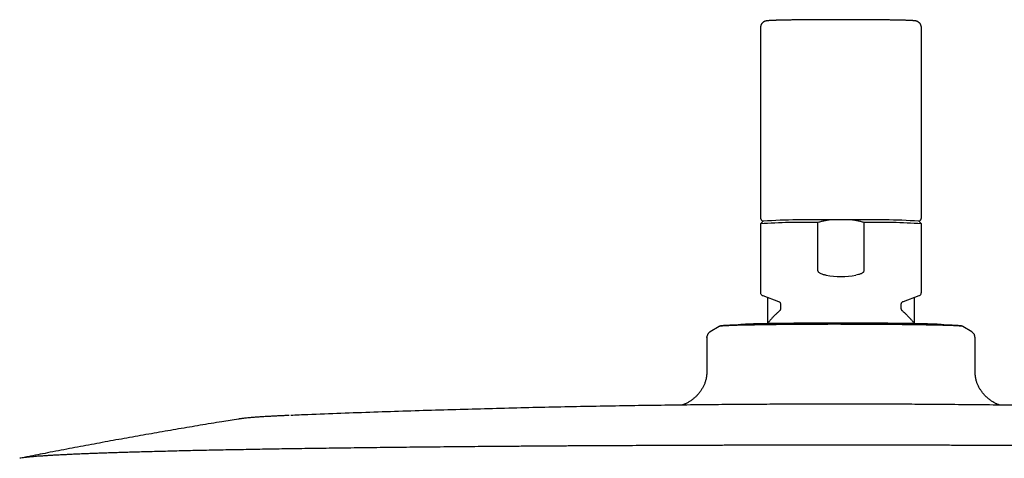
# Model space of a CAD drawing. Header units: millimetres. Extents: x 8 to 1762, y 12 to 2803.
# Tile 109 of 119: x 773 to 920, y 2738 to 2803. Entities that reach past the tile are written whole.
import ezdxf

# ---------------------------------------------------------------- set-up
doc = ezdxf.new("R2010")
doc.units = ezdxf.units.MM

msp = doc.modelspace()

# ---------------------------------------------------------------- linework, layer by layer
at = {"color": 7, "linetype": 'Continuous', "lineweight": 30}
for p, q in [((883.42, 2801.98), (883.42, 2773.58)), ((907.42, 2773.58), (907.42, 2801.98)), ((883.82, 2773.09), (883.42, 2772.69)), ((896.94, 2773.28), (893.9, 2773.28)), ((907.42, 2772.69), (907.02, 2773.09)), ((883.42, 2772.68), (883.42, 2762.43)), ((891.99, 2765.7), (891.99, 2772.88)), ((898.85, 2772.88), (898.85, 2765.7)), ((907.42, 2762.43), (907.42, 2772.68)), ((883.76, 2761.95), (886.1, 2761.1)), ((884.47, 2761.7), (884.47, 2757.81)), ((904.74, 2761.1), (907.08, 2761.95)), ((906.37, 2757.81), (906.37, 2761.7)), ((886.42, 2760.64), (886.42, 2760.04)), ((904.42, 2760.04), (904.42, 2760.64)), ((877.25, 2757.35), (875.91, 2756.55)), ((893.49, 2757.71), (893.49, 2757.71)), ((895.42, 2757.71), (895.42, 2757.71)), ((914.92, 2756.55), (913.58, 2757.35)), ((875.42, 2755.68), (875.42, 2751.08)), ((915.42, 2755.68), (915.41, 2755.69)), ((915.42, 2751.08), (915.42, 2755.68)), ((774.14, 2737.9), (774.15, 2737.9))]:
    msp.add_line(p, q, dxfattribs=at)
at = {"color": 7, "linetype": 'Continuous', "lineweight": 30, "flags": 128}
for points in [[(907.08, 2761.95), (907.08, 2761.96), (907.09, 2761.96)], [(875.42, 2755.68), (875.43, 2755.81), (875.44, 2755.9)]]:
    msp.add_lwpolyline(points, dxfattribs=at)
at = {"color": 7, "linetype": 'Continuous', "lineweight": 30}
for centre, radius, start, end in [((891.64, 2630.83), 142.47, 89.0935, 93.1481), ((899.14, 2628.29), 145.01, 86.8874, 90.871), ((890.2, 2666.03), 106.87, 89.0422, 93.6403), ((900.63, 2666.03), 106.87, 86.3597, 90.9578), ((774.89, 2727.18), 10.66, 96.9396, 100.6795)]:
    msp.add_arc(centre, radius, start, end, dxfattribs=at)
msp.add_ellipse((895.42, 2776.58), major_axis=(12, 0), ratio=0.982395, start_param=4.526331, end_param=4.898447, dxfattribs=at)
for points, knots in [([(895.42, 2803.17), (895.35, 2803.17), (895.16, 2803.17), (894.85, 2803.17), (894.48, 2803.17), (894.11, 2803.17), (893.74, 2803.17), (893.38, 2803.17), (893.01, 2803.17), (892.65, 2803.16), (892.3, 2803.16), (891.94, 2803.16), (891.59, 2803.16), (891.25, 2803.16), (890.9, 2803.15), (890.57, 2803.15), (890.24, 2803.15), (889.91, 2803.14), (889.59, 2803.14), (889.28, 2803.14), (888.98, 2803.13), (888.68, 2803.13), (888.39, 2803.13), (888.1, 2803.12), (887.83, 2803.12), (887.56, 2803.11), (887.31, 2803.11), (887.06, 2803.1), (886.82, 2803.1), (886.59, 2803.09), (886.37, 2803.09), (886.16, 2803.08), (885.96, 2803.08), (885.77, 2803.07), (885.59, 2803.07), (885.42, 2803.06), (885.27, 2803.05), (885.12, 2803.05), (884.98, 2803.04), (884.86, 2803.03), (884.74, 2803.03), (884.63, 2803.02), (884.53, 2803.01), (884.44, 2803), (884.36, 2802.99), (884.29, 2802.98), (884.24, 2802.97), (884.2, 2802.96), (884.15, 2802.95), (884.11, 2802.93), (884.06, 2802.92), (884, 2802.89), (883.94, 2802.86), (883.88, 2802.83), (883.81, 2802.78), (883.75, 2802.72), (883.68, 2802.66), (883.62, 2802.58), (883.56, 2802.5), (883.51, 2802.41), (883.47, 2802.31), (883.44, 2802.2), (883.42, 2802.09), (883.42, 2802.02), (883.42, 2801.98)], [0, 0, 0, 0, 0.0107099, 0.0310615, 0.0514139, 0.0717665, 0.0921194, 0.1124727, 0.1328265, 0.153181, 0.1735363, 0.1938926, 0.21425, 0.2346086, 0.2549687, 0.2753306, 0.2956944, 0.3160604, 0.3364289, 0.3568004, 0.3771751, 0.3975537, 0.4179367, 0.4383248, 0.4587189, 0.4791198, 0.4995288, 0.5199473, 0.5403772, 0.5608208, 0.5812808, 0.601761, 0.6222662, 0.6428027, 0.6633789, 0.6840067, 0.7047027, 0.7254909, 0.7464079, 0.7675114, 0.7888984, 0.8107458, 0.8334186, 0.857842, 0.8793038, 0.8944616, 0.9032638, 0.9107135, 0.9170348, 0.922588, 0.9276621, 0.9324981, 0.9372884, 0.9421446, 0.9472005, 0.9525055, 0.9580326, 0.9637178, 0.9695018, 0.9753447, 0.9812222, 0.9871203, 0.9936802, 1, 1, 1, 1]), ([(907.42, 2801.98), (907.42, 2801.99), (907.42, 2802.03), (907.41, 2802.11), (907.39, 2802.22), (907.36, 2802.32), (907.32, 2802.42), (907.27, 2802.5), (907.22, 2802.59), (907.16, 2802.66), (907.09, 2802.72), (907.03, 2802.77), (906.96, 2802.82), (906.9, 2802.86), (906.85, 2802.89), (906.79, 2802.91), (906.75, 2802.93), (906.7, 2802.94), (906.66, 2802.96), (906.62, 2802.97), (906.57, 2802.98), (906.53, 2802.98), (906.48, 2802.99), (906.4, 2803), (906.31, 2803.01), (906.2, 2803.02), (906.09, 2803.03), (905.97, 2803.03), (905.84, 2803.04), (905.7, 2803.05), (905.55, 2803.05), (905.39, 2803.06), (905.22, 2803.07), (905.04, 2803.07), (904.84, 2803.08), (904.64, 2803.08), (904.43, 2803.09), (904.21, 2803.09), (903.98, 2803.1), (903.73, 2803.1), (903.48, 2803.11), (903.23, 2803.11), (902.96, 2803.12), (902.68, 2803.12), (902.4, 2803.13), (902.11, 2803.13), (901.81, 2803.13), (901.5, 2803.14), (901.19, 2803.14), (900.87, 2803.15), (900.54, 2803.15), (900.21, 2803.15), (899.87, 2803.15), (899.53, 2803.16), (899.18, 2803.16), (898.83, 2803.16), (898.47, 2803.16), (898.12, 2803.16), (897.76, 2803.17), (897.39, 2803.17), (897.02, 2803.17), (896.66, 2803.17), (896.29, 2803.17), (895.92, 2803.17), (895.63, 2803.17), (895.46, 2803.17), (895.42, 2803.17)], [0, 0, 0, 0, 0.001326, 0.007545, 0.013619, 0.019559, 0.025372, 0.03106, 0.036617, 0.042033, 0.047288, 0.052353, 0.057212, 0.061884, 0.066441, 0.071014, 0.075726, 0.080754, 0.08632, 0.092699, 0.100263, 0.109567, 0.121571, 0.138378, 0.167559, 0.190107, 0.211449, 0.234042, 0.255824, 0.277153, 0.298211, 0.319092, 0.339852, 0.360525, 0.381134, 0.401695, 0.422218, 0.442712, 0.463183, 0.483635, 0.504071, 0.524495, 0.544908, 0.565312, 0.585708, 0.606098, 0.626482, 0.646862, 0.667237, 0.687609, 0.707978, 0.728344, 0.748708, 0.76907, 0.78943, 0.809788, 0.830145, 0.850501, 0.870856, 0.89121, 0.911564, 0.931916, 0.952269, 0.972621, 0.992973, 1, 1, 1, 1]), ([(883.42, 2773.58), (883.42, 2773.57), (883.42, 2773.54), (883.43, 2773.48), (883.45, 2773.41), (883.48, 2773.34), (883.51, 2773.29), (883.55, 2773.24), (883.59, 2773.2), (883.63, 2773.17), (883.67, 2773.14), (883.71, 2773.13), (883.74, 2773.11), (883.77, 2773.1), (883.8, 2773.09), (883.81, 2773.09), (883.82, 2773.09)], [0, 0, 0, 0, 0.0274157, 0.1035004, 0.1766391, 0.2473112, 0.3158298, 0.3824241, 0.4475117, 0.5121719, 0.5781556, 0.6478098, 0.7246177, 0.8129924, 0.918842, 1, 1, 1, 1]), ([(893.9, 2773.28), (893.74, 2773.26), (893.42, 2773.21), (892.94, 2773.12), (892.46, 2773.01), (892.15, 2772.93), (891.99, 2772.88)], [0, 0, 0, 0, 0.2491064, 0.4985913, 0.7491365, 1, 1, 1, 1]), ([(898.85, 2772.88), (898.69, 2772.93), (898.38, 2773.01), (897.9, 2773.12), (897.42, 2773.21), (897.1, 2773.26), (896.94, 2773.28)], [0, 0, 0, 0, 0.249181, 0.498664, 0.749145, 1, 1, 1, 1]), ([(907.02, 2773.09), (907.02, 2773.09), (907.04, 2773.09), (907.07, 2773.1), (907.1, 2773.11), (907.14, 2773.13), (907.18, 2773.15), (907.22, 2773.18), (907.26, 2773.22), (907.31, 2773.26), (907.34, 2773.32), (907.38, 2773.38), (907.4, 2773.45), (907.42, 2773.52), (907.42, 2773.56), (907.42, 2773.58)], [0, 0, 0, 0, 0.095222, 0.204933, 0.2966, 0.376125, 0.448343, 0.517178, 0.585449, 0.654423, 0.724977, 0.796836, 0.869462, 0.942471, 1, 1, 1, 1]), ([(893.2, 2765), (893.12, 2765.01), (892.95, 2765.04), (892.71, 2765.11), (892.48, 2765.19), (892.28, 2765.29), (892.15, 2765.4), (892.07, 2765.48), (892.02, 2765.56), (891.99, 2765.64), (891.99, 2765.68), (891.99, 2765.7)], [0, 0, 0, 0, 0.1677508, 0.3362304, 0.5036763, 0.6700098, 0.7854357, 0.8439433, 0.90227, 0.9720538, 1, 1, 1, 1]), ([(898.85, 2765.7), (898.84, 2765.66), (898.83, 2765.58), (898.77, 2765.48), (898.68, 2765.39), (898.57, 2765.31), (898.42, 2765.22), (898.24, 2765.15), (897.98, 2765.07), (897.77, 2765.02), (897.64, 2765)], [0, 0, 0, 0, 0.073322, 0.162646, 0.23764, 0.312831, 0.447977, 0.583845, 0.719618, 1, 1, 1, 1]), ([(883.42, 2762.43), (883.42, 2762.38), (883.43, 2762.28), (883.51, 2762.14), (883.61, 2762.02), (883.71, 2761.98), (883.76, 2761.95)], [0, 0, 0, 0, 0.251054, 0.50166, 0.751415, 1, 1, 1, 1]), ([(907.08, 2761.95), (907.12, 2761.98), (907.22, 2762.02), (907.33, 2762.14), (907.4, 2762.28), (907.41, 2762.38), (907.42, 2762.43)], [0, 0, 0, 0, 0.248585, 0.49834, 0.748946, 1, 1, 1, 1]), ([(886.1, 2761.1), (886.14, 2761.08), (886.23, 2761.04), (886.34, 2760.93), (886.4, 2760.79), (886.41, 2760.69), (886.42, 2760.64)], [0, 0, 0, 0, 0.2513492, 0.5015762, 0.7509981, 1, 1, 1, 1]), ([(886.42, 2760.04), (886.42, 2760), (886.41, 2759.93), (886.38, 2759.83), (886.32, 2759.74), (886.27, 2759.69), (886.25, 2759.66)], [0, 0, 0, 0, 0.249766, 0.499627, 0.749677, 1, 1, 1, 1]), ([(904.42, 2760.64), (904.42, 2760.69), (904.43, 2760.79), (904.5, 2760.93), (904.6, 2761.04), (904.69, 2761.08), (904.74, 2761.1)], [0, 0, 0, 0, 0.249002, 0.498424, 0.748651, 1, 1, 1, 1]), ([(904.59, 2759.66), (904.56, 2759.69), (904.51, 2759.74), (904.46, 2759.83), (904.42, 2759.93), (904.42, 2760), (904.42, 2760.04)], [0, 0, 0, 0, 0.250323, 0.500373, 0.750234, 1, 1, 1, 1]), ([(886.25, 2759.67), (886.16, 2759.59), (885.97, 2759.42), (885.69, 2759.16), (885.4, 2758.87), (885.12, 2758.58), (884.85, 2758.27), (884.62, 2758), (884.49, 2757.83), (884.43, 2757.76)], [0, 0, 0, 0, 0.133065, 0.286751, 0.440704, 0.594909, 0.749355, 0.90403, 1, 1, 1, 1]), ([(906.4, 2757.76), (906.35, 2757.83), (906.21, 2758), (905.98, 2758.28), (905.69, 2758.6), (905.39, 2758.91), (905.08, 2759.22), (904.82, 2759.47), (904.65, 2759.61), (904.58, 2759.67)], [0, 0, 0, 0, 0.092434, 0.255061, 0.417955, 0.581135, 0.744618, 0.908426, 1, 1, 1, 1]), ([(893.49, 2757.71), (893.32, 2757.71), (893, 2757.71), (892.54, 2757.71), (892.11, 2757.71), (891.73, 2757.71), (891.39, 2757.7), (891.09, 2757.7), (890.82, 2757.7), (890.43, 2757.7), (889.9, 2757.7), (889.17, 2757.69), (888.39, 2757.69), (887.59, 2757.68), (886.81, 2757.67), (886.06, 2757.67), (885.33, 2757.66), (884.63, 2757.65), (883.96, 2757.64), (883.31, 2757.63), (882.68, 2757.62), (882.09, 2757.61), (881.53, 2757.6), (881, 2757.59), (880.5, 2757.57), (880.04, 2757.56), (879.61, 2757.55), (879.21, 2757.54), (878.86, 2757.52), (878.55, 2757.51), (878.27, 2757.49), (878.02, 2757.48), (877.82, 2757.46), (877.66, 2757.45), (877.55, 2757.44), (877.49, 2757.43), (877.44, 2757.42), (877.38, 2757.41), (877.32, 2757.39), (877.28, 2757.37), (877.26, 2757.36)], [0, 0, 0, 0, 0.019746, 0.037963, 0.05466, 0.069843, 0.083518, 0.095689, 0.106357, 0.115543, 0.143142, 0.171511, 0.205902, 0.240346, 0.274849, 0.308403, 0.341916, 0.375416, 0.40891, 0.44241, 0.475928, 0.509479, 0.543048, 0.576581, 0.6101, 0.643616, 0.677132, 0.710652, 0.744172, 0.777026, 0.809881, 0.843065, 0.877345, 0.90823, 0.939295, 0.949253, 0.960424, 0.973025, 0.987085, 1, 1, 1, 1]), ([(893.47, 2757.66), (893.27, 2757.66), (892.85, 2757.66), (892.2, 2757.66), (891.66, 2757.65), (891.25, 2757.65), (890.97, 2757.65), (890.68, 2757.65), (890.37, 2757.65), (890.05, 2757.65), (889.65, 2757.65), (889.22, 2757.65), (888.77, 2757.64), (888.37, 2757.64), (888.06, 2757.64), (887.85, 2757.64), (887.71, 2757.64), (887.58, 2757.64), (887.46, 2757.63), (887.35, 2757.63), (887.25, 2757.63), (887.14, 2757.63), (887.01, 2757.63), (886.84, 2757.63), (886.64, 2757.63), (886.41, 2757.62), (886.14, 2757.62), (885.85, 2757.62), (885.54, 2757.61), (885.2, 2757.61), (884.84, 2757.6), (884.54, 2757.6), (884.34, 2757.6), (884.23, 2757.59), (884.13, 2757.59), (884.04, 2757.59), (883.94, 2757.59), (883.74, 2757.59), (883.45, 2757.58), (883.1, 2757.58), (882.78, 2757.57), (882.47, 2757.57), (882.18, 2757.56), (881.78, 2757.55), (881.28, 2757.54), (880.72, 2757.53), (880.19, 2757.52), (879.85, 2757.51), (879.68, 2757.5), (879.65, 2757.5), (879.63, 2757.5), (879.61, 2757.5), (879.59, 2757.5), (879.55, 2757.5), (879.49, 2757.49), (879.4, 2757.49), (879.3, 2757.49), (879.17, 2757.48), (879.03, 2757.48), (878.9, 2757.47), (878.8, 2757.47), (878.73, 2757.47), (878.66, 2757.47), (878.59, 2757.46), (878.52, 2757.46), (878.44, 2757.46), (878.37, 2757.45), (878.29, 2757.45), (878.2, 2757.44), (878.13, 2757.44), (877.99, 2757.43), (877.8, 2757.42), (877.61, 2757.41), (877.45, 2757.39), (877.33, 2757.38), (877.27, 2757.36), (877.26, 2757.36), (877.26, 2757.35)], [0, 0, 0, 0, 0.023737, 0.04905, 0.075966, 0.086984, 0.098255, 0.10978, 0.12156, 0.134895, 0.149301, 0.169556, 0.188152, 0.205056, 0.220237, 0.226485, 0.23238, 0.237917, 0.243097, 0.247917, 0.252375, 0.256471, 0.262109, 0.26933, 0.27814, 0.288549, 0.300566, 0.313349, 0.327573, 0.343244, 0.360369, 0.378953, 0.385769, 0.390452, 0.395119, 0.399768, 0.4044, 0.409015, 0.430535, 0.44771, 0.464618, 0.481254, 0.497614, 0.513694, 0.549843, 0.585901, 0.621836, 0.657608, 0.660638, 0.661804, 0.663176, 0.664754, 0.666538, 0.668527, 0.674028, 0.680666, 0.690045, 0.70102, 0.713578, 0.726116, 0.735925, 0.741361, 0.747624, 0.754708, 0.762608, 0.770475, 0.779004, 0.788188, 0.798019, 0.808148, 0.81601, 0.85278, 0.8852, 0.917213, 0.95476, 0.99165, 1, 1, 1, 1]), ([(910.79, 2757.56), (910.77, 2757.57), (910.72, 2757.58), (910.64, 2757.59), (910.55, 2757.6), (910.44, 2757.62), (910.3, 2757.63), (910.16, 2757.64), (910.02, 2757.65), (909.89, 2757.66), (909.76, 2757.67), (909.61, 2757.67), (909.45, 2757.68), (909.29, 2757.69), (909.11, 2757.69), (908.93, 2757.7), (908.74, 2757.71), (908.54, 2757.71), (908.32, 2757.72), (908.1, 2757.73), (907.88, 2757.73), (907.64, 2757.74), (907.39, 2757.74), (907.14, 2757.75), (906.87, 2757.75), (906.6, 2757.76), (906.32, 2757.77), (906.03, 2757.77), (905.74, 2757.78), (905.44, 2757.78), (905.13, 2757.79), (904.81, 2757.79), (904.49, 2757.79), (904.15, 2757.8), (903.82, 2757.8), (903.48, 2757.81), (903.13, 2757.81), (902.77, 2757.81), (902.41, 2757.82), (902.05, 2757.82), (901.68, 2757.82), (901.31, 2757.83), (900.93, 2757.83), (900.55, 2757.83), (900.16, 2757.83), (899.77, 2757.84), (899.38, 2757.84), (898.99, 2757.84), (898.59, 2757.84), (898.2, 2757.84), (897.8, 2757.84), (897.41, 2757.84), (897.03, 2757.85), (896.65, 2757.85), (896.32, 2757.85), (896.03, 2757.85), (895.74, 2757.85), (895.39, 2757.85), (895.06, 2757.85), (894.75, 2757.85), (894.49, 2757.85), (894.18, 2757.85), (893.85, 2757.85), (893.5, 2757.85), (893.15, 2757.84), (892.79, 2757.84), (892.42, 2757.84), (892.05, 2757.84), (891.68, 2757.84), (891.3, 2757.84), (890.93, 2757.84), (890.56, 2757.83), (890.18, 2757.83), (889.81, 2757.83), (889.45, 2757.83), (889.08, 2757.82), (888.72, 2757.82), (888.37, 2757.82), (888.01, 2757.81), (887.67, 2757.81), (887.32, 2757.81), (886.99, 2757.8), (886.66, 2757.8), (886.33, 2757.79), (886.01, 2757.79), (885.7, 2757.79), (885.4, 2757.78), (885.1, 2757.78), (884.81, 2757.77), (884.53, 2757.77), (884.25, 2757.76), (883.99, 2757.76), (883.73, 2757.75), (883.48, 2757.74), (883.24, 2757.74), (883.01, 2757.73), (882.78, 2757.73), (882.57, 2757.72), (882.36, 2757.72), (882.17, 2757.71), (881.98, 2757.7), (881.8, 2757.7), (881.63, 2757.69), (881.47, 2757.68), (881.32, 2757.68), (881.18, 2757.67), (881.05, 2757.66), (880.92, 2757.66), (880.8, 2757.65), (880.69, 2757.64), (880.58, 2757.63), (880.47, 2757.62), (880.37, 2757.61), (880.27, 2757.6), (880.18, 2757.59), (880.11, 2757.58), (880.07, 2757.57), (880.05, 2757.56)], [0, 0, 0, 0, 0.003697, 0.00922, 0.016411, 0.026732, 0.040185, 0.053283, 0.062732, 0.072333, 0.081828, 0.09124, 0.100587, 0.109883, 0.119141, 0.128369, 0.137574, 0.146761, 0.155933, 0.165094, 0.174245, 0.183388, 0.192524, 0.201655, 0.210782, 0.219904, 0.229022, 0.238138, 0.247251, 0.256361, 0.265469, 0.274575, 0.283679, 0.29278, 0.30188, 0.310977, 0.320072, 0.329164, 0.338253, 0.34734, 0.356423, 0.365502, 0.374576, 0.383644, 0.392705, 0.401756, 0.410796, 0.41982, 0.428823, 0.437794, 0.446718, 0.455565, 0.464271, 0.472678, 0.480665, 0.486321, 0.492116, 0.499992, 0.509879, 0.513886, 0.520537, 0.527442, 0.534849, 0.542577, 0.550555, 0.558724, 0.567043, 0.575482, 0.584017, 0.592631, 0.60131, 0.610042, 0.618819, 0.627633, 0.636478, 0.645349, 0.654241, 0.66315, 0.672074, 0.68101, 0.689954, 0.698904, 0.707859, 0.716816, 0.725774, 0.734731, 0.743685, 0.752635, 0.761579, 0.770517, 0.779446, 0.788366, 0.797275, 0.806172, 0.815056, 0.823926, 0.83278, 0.841618, 0.850439, 0.859241, 0.868026, 0.876792, 0.88554, 0.894273, 0.902993, 0.911707, 0.920423, 0.929158, 0.937939, 0.946817, 0.955886, 0.965359, 0.975833, 0.984728, 0.991183, 0.996322, 1, 1, 1, 1]), ([(913.35, 2757.43), (913.32, 2757.43), (913.28, 2757.44), (913.19, 2757.45), (913.1, 2757.46), (913.01, 2757.46), (912.93, 2757.47), (912.84, 2757.48), (912.73, 2757.48), (912.57, 2757.49), (912.32, 2757.51), (912.01, 2757.52), (911.65, 2757.53), (911.24, 2757.55), (910.76, 2757.56), (910.21, 2757.58), (909.63, 2757.59), (908.99, 2757.6), (908.32, 2757.62), (907.64, 2757.63), (906.96, 2757.64), (906.29, 2757.65), (905.6, 2757.66), (904.89, 2757.67), (904.15, 2757.67), (903.4, 2757.68), (902.7, 2757.69), (902.07, 2757.69), (901.52, 2757.69), (900.95, 2757.7), (900.4, 2757.7), (899.96, 2757.7), (899.64, 2757.7), (899.44, 2757.7), (899.23, 2757.71), (899.01, 2757.71), (898.74, 2757.71), (898.44, 2757.71), (898.11, 2757.71), (897.74, 2757.71), (897.35, 2757.71), (896.92, 2757.71), (896.45, 2757.71), (895.95, 2757.71), (895.6, 2757.71), (895.42, 2757.71)], [0, 0, 0, 0, 0.0217035, 0.041488, 0.0593682, 0.0753548, 0.0894555, 0.1016755, 0.1120236, 0.1386459, 0.1660007, 0.1991865, 0.2324255, 0.2657219, 0.3034957, 0.341218, 0.3789263, 0.4166302, 0.45435, 0.4921046, 0.5244947, 0.5568499, 0.5891876, 0.6215208, 0.6538517, 0.6861853, 0.7185177, 0.7411528, 0.7637866, 0.78642, 0.8088444, 0.8300874, 0.83822, 0.846144, 0.8538599, 0.8623207, 0.8723997, 0.8840994, 0.8974231, 0.9110669, 0.9260831, 0.9424771, 0.9602554, 0.9794263, 1, 1, 1, 1]), ([(913.49, 2757.38), (913.47, 2757.38), (913.42, 2757.39), (913.31, 2757.4), (913.2, 2757.41), (913.11, 2757.42), (913.04, 2757.42), (912.96, 2757.43), (912.88, 2757.43), (912.78, 2757.44), (912.65, 2757.45), (912.5, 2757.46), (912.33, 2757.46), (912.16, 2757.47), (912.03, 2757.48), (911.93, 2757.48), (911.87, 2757.48), (911.81, 2757.49), (911.75, 2757.49), (911.69, 2757.49), (911.64, 2757.49), (911.59, 2757.49), (911.52, 2757.5), (911.43, 2757.5), (911.32, 2757.5), (911.19, 2757.51), (911.04, 2757.51), (910.87, 2757.51), (910.67, 2757.52), (910.45, 2757.52), (910.19, 2757.53), (909.98, 2757.53), (909.82, 2757.54), (909.73, 2757.54), (909.66, 2757.54), (909.59, 2757.54), (909.51, 2757.54), (909.34, 2757.55), (909.1, 2757.55), (908.78, 2757.56), (908.48, 2757.56), (908.18, 2757.57), (907.87, 2757.57), (907.44, 2757.58), (906.86, 2757.59), (906.12, 2757.6), (905.35, 2757.61), (904.8, 2757.61), (904.51, 2757.62), (904.46, 2757.62), (904.43, 2757.62), (904.4, 2757.62), (904.36, 2757.62), (904.29, 2757.62), (904.18, 2757.62), (904.02, 2757.62), (903.81, 2757.62), (903.56, 2757.63), (903.28, 2757.63), (903.01, 2757.63), (902.79, 2757.63), (902.62, 2757.63), (902.47, 2757.63), (902.3, 2757.64), (902.12, 2757.64), (901.92, 2757.64), (901.72, 2757.64), (901.49, 2757.64), (901.26, 2757.64), (901.03, 2757.64), (900.58, 2757.65), (899.94, 2757.65), (899.09, 2757.65), (898.22, 2757.66), (897.31, 2757.66), (896.36, 2757.66), (895.73, 2757.66), (895.42, 2757.66)], [0, 0, 0, 0, 0.023094, 0.047722, 0.073909, 0.084629, 0.095595, 0.106808, 0.118269, 0.131244, 0.145259, 0.164965, 0.183059, 0.199505, 0.214274, 0.220354, 0.226089, 0.231477, 0.236516, 0.241205, 0.245543, 0.249527, 0.255013, 0.262038, 0.27061, 0.280737, 0.292429, 0.304866, 0.318704, 0.333951, 0.350613, 0.368694, 0.375326, 0.379882, 0.384422, 0.388946, 0.393452, 0.397942, 0.418879, 0.435589, 0.45204, 0.468225, 0.484142, 0.499787, 0.534957, 0.57004, 0.605002, 0.639805, 0.642753, 0.643888, 0.645223, 0.646758, 0.648493, 0.650429, 0.655781, 0.662239, 0.671364, 0.682042, 0.69426, 0.706459, 0.716002, 0.721292, 0.727385, 0.734277, 0.741963, 0.749618, 0.757916, 0.766851, 0.776415, 0.786269, 0.793918, 0.829694, 0.861235, 0.892382, 0.928912, 0.964803, 1, 1, 1, 1]), ([(913.58, 2757.35), (913.57, 2757.36), (913.55, 2757.37), (913.51, 2757.39), (913.47, 2757.4), (913.41, 2757.42), (913.37, 2757.42), (913.35, 2757.43)], [0, 0, 0, 0, 0.108413, 0.275908, 0.480368, 0.721756, 1, 1, 1, 1]), ([(875.91, 2756.55), (875.88, 2756.53), (875.81, 2756.49), (875.72, 2756.4), (875.63, 2756.3), (875.55, 2756.19), (875.49, 2756.07), (875.45, 2755.94), (875.42, 2755.81), (875.42, 2755.73), (875.42, 2755.68)], [0, 0, 0, 0, 0.125715, 0.266079, 0.401918, 0.531041, 0.654482, 0.773417, 0.888484, 1, 1, 1, 1]), ([(915.42, 2755.69), (915.41, 2755.72), (915.41, 2755.79), (915.4, 2755.9), (915.36, 2756.01), (915.32, 2756.13), (915.25, 2756.25), (915.16, 2756.36), (915.05, 2756.47), (914.97, 2756.52), (914.92, 2756.55)], [0, 0, 0, 0, 0.092559, 0.195299, 0.308194, 0.430903, 0.562723, 0.702553, 0.84891, 1, 1, 1, 1]), ([(875.42, 2751.09), (875.42, 2751), (875.42, 2750.83), (875.41, 2750.6), (875.41, 2750.41), (875.4, 2750.24), (875.38, 2750.11), (875.36, 2749.92), (875.33, 2749.69), (875.25, 2749.34), (875.14, 2748.95), (874.97, 2748.52), (874.75, 2748.11), (874.5, 2747.72), (874.22, 2747.35), (873.92, 2747.01), (873.58, 2746.69), (873.22, 2746.39), (872.9, 2746.17), (872.63, 2746.01), (872.43, 2745.9), (872.26, 2745.81), (872.12, 2745.75), (872, 2745.7), (871.91, 2745.66), (871.83, 2745.63), (871.78, 2745.62), (871.76, 2745.61)], [0, 0, 0, 0, 0.0365684, 0.0683977, 0.0955045, 0.1178444, 0.1356488, 0.1525798, 0.1934443, 0.2353343, 0.2989546, 0.3627278, 0.4266525, 0.4906944, 0.5548571, 0.6191781, 0.6836567, 0.7483796, 0.8134982, 0.8503387, 0.8841001, 0.9134108, 0.9368744, 0.9546479, 0.9688477, 0.9859983, 1, 1, 1, 1]), ([(919.08, 2745.61), (919.04, 2745.62), (918.97, 2745.65), (918.85, 2745.69), (918.72, 2745.75), (918.57, 2745.82), (918.4, 2745.9), (918.2, 2746.01), (917.93, 2746.18), (917.61, 2746.4), (917.25, 2746.69), (916.92, 2747.01), (916.61, 2747.35), (916.34, 2747.72), (916.09, 2748.1), (915.88, 2748.51), (915.7, 2748.93), (915.59, 2749.31), (915.52, 2749.63), (915.48, 2749.87), (915.46, 2750.07), (915.44, 2750.24), (915.43, 2750.4), (915.42, 2750.59), (915.42, 2750.83), (915.42, 2751), (915.42, 2751.09)], [0, 0, 0, 0, 0.021708, 0.042364, 0.062276, 0.087052, 0.116845, 0.150533, 0.187256, 0.25195, 0.31622, 0.380247, 0.444118, 0.50783, 0.571424, 0.634903, 0.698231, 0.761776, 0.797942, 0.83268, 0.864251, 0.880958, 0.902947, 0.930143, 0.96249, 1, 1, 1, 1]), ([(895.42, 2745.75), (893.74, 2745.75), (891.36, 2745.75), (887.82, 2745.74), (884.74, 2745.72), (881.03, 2745.7), (877.09, 2745.67), (872.91, 2745.62), (868.56, 2745.57), (864.07, 2745.51), (859.47, 2745.43), (854.79, 2745.34), (850.04, 2745.24), (845.24, 2745.12), (840.41, 2744.99), (835.54, 2744.85), (830.65, 2744.7), (825.75, 2744.54), (820.83, 2744.36), (816.69, 2744.2), (814.19, 2744.1), (813.34, 2744.06)], [0, 0, 0, 0, 0.06145, 0.086912, 0.129367, 0.174002, 0.222393, 0.273425, 0.326579, 0.381396, 0.437513, 0.494636, 0.552537, 0.611035, 0.669994, 0.729311, 0.788907, 0.848721, 0.908708, 0.968833, 1, 1, 1, 1]), ([(977.72, 2744.05), (976.76, 2744.09), (974.13, 2744.2), (969.82, 2744.37), (964.77, 2744.55), (959.7, 2744.72), (954.61, 2744.88), (949.5, 2745.02), (944.36, 2745.15), (939.18, 2745.27), (934.14, 2745.38), (929.26, 2745.46), (924.56, 2745.54), (919.89, 2745.6), (915.27, 2745.65), (910.78, 2745.69), (906.75, 2745.72), (903.26, 2745.73), (899.59, 2745.75), (897.02, 2745.75), (895.42, 2745.75)], [0, 0, 0, 0, 0.034787, 0.095971, 0.157402, 0.218988, 0.280775, 0.342826, 0.405229, 0.468116, 0.531686, 0.588932, 0.646049, 0.702917, 0.759285, 0.814502, 0.866415, 0.906102, 0.941742, 1, 1, 1, 1]), ([(813.12, 2744.05), (813.12, 2744.05), (813.12, 2744.05), (813.12, 2744.05), (813.11, 2744.05), (813.11, 2744.05), (813.09, 2744.05), (813.05, 2744.05), (812.94, 2744.05), (812.74, 2744.04), (812.46, 2744.03), (812.12, 2744.01), (811.76, 2744), (811.38, 2743.98), (811.01, 2743.96), (810.66, 2743.94), (810.31, 2743.92), (809.98, 2743.91), (809.66, 2743.89), (809.35, 2743.87), (809.04, 2743.85), (808.75, 2743.83), (808.46, 2743.81), (808.17, 2743.79), (807.88, 2743.77), (807.58, 2743.74), (807.26, 2743.72), (806.92, 2743.69), (806.59, 2743.65), (806.3, 2743.62), (806.06, 2743.59), (805.88, 2743.56), (805.75, 2743.55), (805.67, 2743.53), (805.63, 2743.53), (805.6, 2743.52), (805.58, 2743.52), (805.57, 2743.52), (805.56, 2743.52), (805.56, 2743.52), (805.56, 2743.52), (805.56, 2743.52)], [0, 0, 0, 0, 0.000015, 0.000035, 0.000083, 0.000233, 0.00093, 0.004015, 0.011997, 0.030002, 0.060461, 0.094817, 0.13126, 0.172045, 0.212564, 0.252769, 0.292752, 0.332603, 0.372409, 0.412266, 0.452291, 0.492639, 0.533528, 0.57528, 0.6184, 0.663712, 0.712588, 0.767085, 0.827709, 0.872515, 0.915761, 0.954373, 0.97483, 0.987751, 0.993582, 0.996945, 0.998653, 0.999522, 0.999799, 0.99993, 1, 1, 1, 1]), ([(805.54, 2743.51), (804.71, 2743.38), (802.81, 2743.08), (799.84, 2742.59), (796.61, 2742.04), (793.37, 2741.48), (790.12, 2740.91), (786.86, 2740.32), (783.6, 2739.72), (780.33, 2739.1), (777.18, 2738.5), (775.13, 2738.09), (774.16, 2737.9)], [0, 0, 0, 0, 0.078759, 0.181037, 0.2838, 0.386978, 0.490509, 0.594337, 0.698417, 0.802707, 0.907172, 1, 1, 1, 1]), ([(1014.38, 2738.01), (1014.35, 2738.01), (1014.19, 2738.02), (1013.89, 2738.04), (1013.47, 2738.07), (1013.03, 2738.1), (1012.51, 2738.13), (1011.9, 2738.16), (1011.19, 2738.19), (1010.44, 2738.23), (1009.64, 2738.27), (1008.77, 2738.3), (1007.84, 2738.34), (1006.86, 2738.38), (1005.83, 2738.42), (1004.76, 2738.45), (1003.67, 2738.49), (1002.56, 2738.52), (1001.43, 2738.56), (1000.26, 2738.59), (999.04, 2738.63), (997.79, 2738.66), (996.5, 2738.69), (995.17, 2738.73), (993.8, 2738.76), (992.4, 2738.79), (990.96, 2738.82), (989.49, 2738.85), (988, 2738.88), (986.46, 2738.91), (984.85, 2738.94), (983.16, 2738.97), (981.38, 2739.01), (979.56, 2739.04), (977.7, 2739.07), (975.8, 2739.1), (973.89, 2739.12), (971.99, 2739.15), (970.09, 2739.18), (968.15, 2739.2), (966.19, 2739.23), (964.2, 2739.25), (962.19, 2739.27), (960.16, 2739.3), (958.1, 2739.32), (956.03, 2739.34), (953.95, 2739.36), (951.86, 2739.38), (949.77, 2739.4), (947.66, 2739.41), (945.48, 2739.43), (943.23, 2739.45), (940.91, 2739.47), (938.57, 2739.48), (936.22, 2739.5), (933.86, 2739.51), (931.53, 2739.52), (929.23, 2739.53), (926.98, 2739.55), (924.71, 2739.56), (922.44, 2739.57), (920.17, 2739.57), (917.89, 2739.58), (915.61, 2739.59), (913.32, 2739.59), (911.03, 2739.6), (908.75, 2739.6), (906.49, 2739.61), (904.24, 2739.61), (901.99, 2739.61), (899.69, 2739.62), (897.32, 2739.62), (894.91, 2739.62), (892.49, 2739.62), (890.09, 2739.62), (887.68, 2739.61), (885.34, 2739.61), (883.04, 2739.61), (880.8, 2739.6), (878.57, 2739.6), (876.35, 2739.59), (874.14, 2739.59), (871.95, 2739.58), (869.76, 2739.57), (867.58, 2739.56), (865.4, 2739.55), (863.24, 2739.54), (861.1, 2739.53), (858.97, 2739.52), (856.86, 2739.51), (854.69, 2739.5), (852.47, 2739.48), (850.21, 2739.47), (847.97, 2739.45), (845.73, 2739.43), (843.51, 2739.42), (841.34, 2739.4), (839.23, 2739.38), (837.18, 2739.36), (835.14, 2739.34), (833.11, 2739.32), (831.11, 2739.3), (829.12, 2739.28), (827.15, 2739.26), (825.21, 2739.23), (823.28, 2739.21), (821.39, 2739.18), (819.53, 2739.16), (817.7, 2739.13), (815.9, 2739.11), (814.14, 2739.08), (812.43, 2739.06), (810.76, 2739.03), (809.12, 2739), (807.51, 2738.97), (805.92, 2738.94), (804.39, 2738.91), (802.92, 2738.89), (801.5, 2738.86), (800.1, 2738.83), (798.74, 2738.8), (797.37, 2738.77), (796.01, 2738.73), (794.65, 2738.7), (793.33, 2738.67), (792.04, 2738.63), (790.79, 2738.6), (789.61, 2738.56), (788.49, 2738.53), (787.43, 2738.5), (786.42, 2738.46), (785.44, 2738.43), (784.5, 2738.4), (783.6, 2738.36), (782.73, 2738.33), (781.9, 2738.3), (781.11, 2738.26), (780.36, 2738.23), (779.65, 2738.19), (778.95, 2738.16), (778.27, 2738.12), (777.62, 2738.09), (777.01, 2738.05), (776.44, 2738.01), (775.91, 2737.98), (775.42, 2737.94), (774.98, 2737.9), (774.57, 2737.87), (774.2, 2737.83), (773.88, 2737.8), (773.7, 2737.77), (773.62, 2737.76)], [0, 0, 0, 0, 0.00116, 0.005622, 0.010198, 0.014809, 0.019431, 0.025803, 0.032195, 0.038607, 0.045038, 0.052006, 0.058997, 0.06601, 0.073047, 0.080107, 0.08719, 0.093889, 0.100609, 0.10735, 0.11411, 0.120892, 0.127694, 0.134516, 0.141359, 0.148223, 0.155107, 0.161888, 0.168689, 0.17551, 0.182351, 0.18976, 0.197192, 0.204648, 0.212126, 0.219628, 0.227153, 0.234269, 0.241405, 0.248562, 0.255719, 0.262864, 0.269996, 0.277116, 0.284222, 0.291316, 0.298397, 0.305339, 0.312268, 0.319186, 0.326091, 0.333534, 0.340962, 0.348376, 0.355776, 0.363161, 0.370532, 0.377469, 0.384393, 0.391304, 0.398202, 0.405088, 0.411961, 0.418821, 0.425668, 0.432502, 0.439324, 0.446011, 0.452686, 0.459349, 0.465999, 0.473167, 0.480321, 0.48746, 0.494585, 0.501695, 0.508791, 0.515468, 0.522133, 0.528785, 0.535424, 0.54205, 0.548664, 0.555265, 0.561872, 0.568498, 0.575142, 0.581685, 0.588245, 0.594822, 0.601417, 0.608558, 0.615719, 0.622901, 0.630103, 0.637325, 0.644567, 0.651415, 0.65828, 0.665163, 0.672064, 0.678984, 0.685921, 0.692876, 0.699849, 0.706841, 0.71385, 0.720752, 0.727671, 0.734607, 0.741561, 0.748283, 0.75502, 0.761774, 0.768544, 0.775329, 0.782132, 0.78856, 0.795002, 0.801459, 0.807931, 0.814417, 0.821311, 0.828222, 0.835149, 0.842092, 0.849049, 0.855973, 0.862454, 0.868887, 0.875272, 0.881611, 0.887902, 0.894259, 0.900567, 0.906826, 0.913037, 0.919198, 0.925311, 0.931374, 0.937988, 0.944542, 0.951037, 0.957473, 0.96385, 0.970167, 0.976426, 0.982625, 0.988766, 0.994847, 1, 1, 1, 1]), ([(774.15, 2737.9), (774.11, 2737.89), (774.03, 2737.88), (773.93, 2737.85), (773.84, 2737.82), (773.76, 2737.8), (773.72, 2737.78), (773.7, 2737.77)], [0, 0, 0, 0, 0.223253, 0.438257, 0.645003, 0.843485, 1, 1, 1, 1])]:
    msp.add_open_spline(points, degree=3, knots=knots, dxfattribs=at)
msp.add_open_spline([(895.42, 2757.71), (895.1, 2757.71), (894.45, 2757.71), (893.81, 2757.71), (893.49, 2757.71)], degree=3, dxfattribs=at)

doc.saveas('drawing.dxf')
